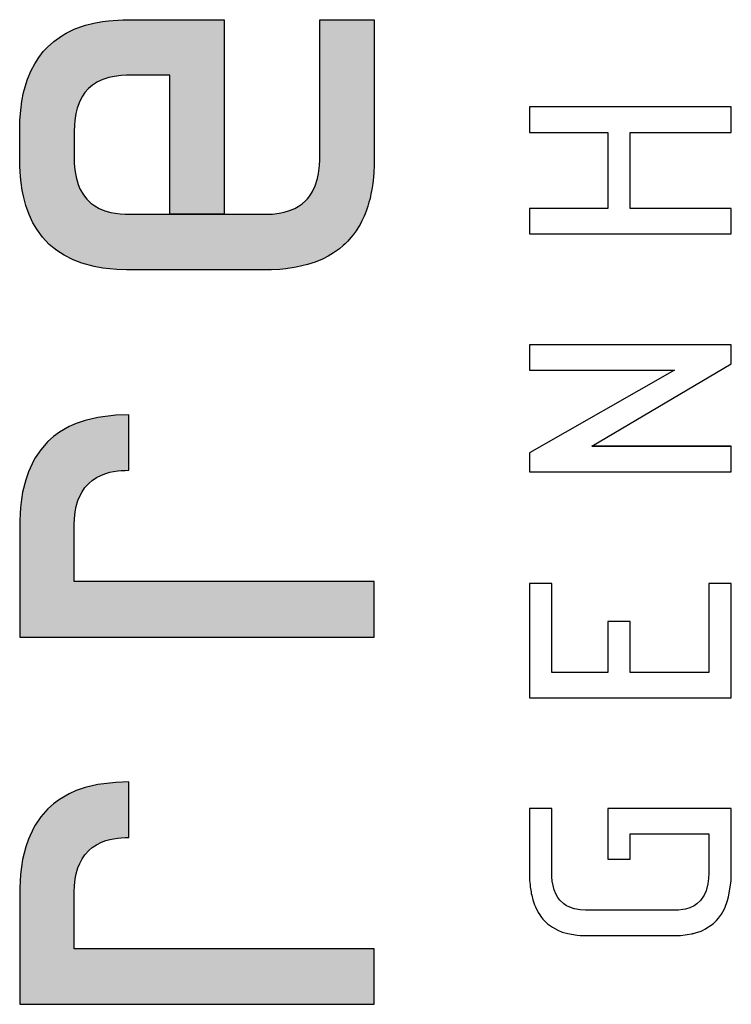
# Model space of a CAD drawing. Extents: x 0 to 84.1, y 0 to 59.4.
# Tile 8 of 17: x 68.456 to 68.95, y 1.624 to 2.306. Entities that reach past the tile are written whole.
import ezdxf

# ---------------------------------------------------------------- set-up
doc = ezdxf.new("R2010")
doc.units = 0
doc.layers.add('16', color=7, linetype='CONTINUOUS')
doc.layers.add('7', color=7, linetype='CONTINUOUS')

msp = doc.modelspace()

# ---------------------------------------------------------------- linework, layer by layer
at = {"layer": '16', "linetype": 'CONTINUOUS'}
for p, q in [((68.949717, 2.245792), (68.809681, 2.245792)), ((68.809681, 2.245792), (68.809681, 2.228183)), ((68.949717, 2.228183), (68.949717, 2.245792)), ((68.809681, 2.228183), (68.864124, 2.228183)), ((68.864124, 2.228183), (68.864124, 2.175359)), ((68.879686, 2.175359), (68.879686, 2.228183)), ((68.879686, 2.228183), (68.949717, 2.228183)), ((68.864124, 2.175359), (68.809681, 2.175359)), ((68.809681, 2.175359), (68.809681, 2.15775)), ((68.949717, 2.175359), (68.879686, 2.175359)), ((68.949717, 2.15775), (68.949717, 2.175359)), ((68.809681, 2.15775), (68.949717, 2.15775)), ((68.809681, 2.15775), (68.809681, 2.15775)), ((68.949717, 2.080995), (68.809681, 2.080995)), ((68.809681, 2.080995), (68.809681, 2.063389)), ((68.949717, 2.067843), (68.949717, 2.080995)), ((68.809681, 2.063389), (68.910409, 2.063389)), ((68.910409, 2.063389), (68.809681, 2.006137)), ((68.852916, 2.010565), (68.949717, 2.067843)), ((68.949717, 2.010565), (68.852916, 2.010565)), ((68.852916, 2.010565), (68.949717, 2.010565)), ((68.949717, 2.010565), (68.852916, 2.010565)), ((68.949717, 1.992956), (68.949717, 2.010565)), ((68.809681, 2.006137), (68.809681, 1.992956)), ((68.809681, 1.992956), (68.949717, 1.992956)), ((68.809681, 1.992956), (68.809681, 1.992956)), ((68.809681, 1.915508), (68.809681, 1.836272)), ((68.825216, 1.915508), (68.809681, 1.915508)), ((68.809681, 1.915508), (68.809681, 1.915508)), ((68.825216, 1.853881), (68.825216, 1.915508)), ((68.949717, 1.915508), (68.934155, 1.915508)), ((68.934155, 1.915508), (68.934155, 1.853881)), ((68.949717, 1.836273), (68.949717, 1.915508)), ((68.879686, 1.889097), (68.864124, 1.889097)), ((68.864124, 1.889097), (68.864124, 1.853881)), ((68.879686, 1.853881), (68.879686, 1.889097)), ((68.864124, 1.853881), (68.825216, 1.853881)), ((68.934155, 1.853881), (68.879686, 1.853881)), ((68.809681, 1.836272), (68.949717, 1.836273)), ((68.809681, 1.759515), (68.809681, 1.714512)), ((68.825216, 1.759515), (68.809681, 1.759515)), ((68.825216, 1.759377), (68.825216, 1.759515)), ((68.82523, 1.71417), (68.825216, 1.759377)), ((68.949717, 1.759511), (68.864124, 1.759511)), ((68.864124, 1.759511), (68.864124, 1.724299)), ((68.949708, 1.714213), (68.949717, 1.759511)), ((68.879684, 1.724299), (68.879684, 1.741877)), ((68.879684, 1.741877), (68.934155, 1.741877)), ((68.934155, 1.741877), (68.934155, 1.71465)), ((68.864124, 1.724299), (68.879684, 1.724299)), ((68.809681, 1.714512), (68.8097, 1.713496)), ((68.8097, 1.713496), (68.809737, 1.712162)), ((68.825313, 1.712198), (68.82523, 1.71417)), ((68.934155, 1.71465), (68.933964, 1.710936)), ((68.94966, 1.712204), (68.949708, 1.714213)), ((68.809737, 1.712162), (68.809794, 1.710849)), ((68.809794, 1.710849), (68.80987, 1.709558)), ((68.80987, 1.709558), (68.809965, 1.708288)), ((68.809965, 1.708288), (68.810142, 1.706424)), ((68.810142, 1.706424), (68.810283, 1.705208)), ((68.825593, 1.709212), (68.825313, 1.712198)), ((68.826125, 1.706099), (68.825593, 1.709212)), ((68.933491, 1.707342), (68.932248, 1.702556)), ((68.933964, 1.710936), (68.933491, 1.707342)), ((68.94787, 1.698399), (68.949258, 1.706463)), ((68.949258, 1.706463), (68.949528, 1.709597)), ((68.949528, 1.709597), (68.94966, 1.712204)), ((68.810283, 1.705208), (68.810444, 1.704014)), ((68.810444, 1.704014), (68.810624, 1.702841)), ((68.810624, 1.702841), (68.810823, 1.70169)), ((68.810823, 1.70169), (68.811041, 1.70056)), ((68.811041, 1.70056), (68.811278, 1.699452)), ((68.811278, 1.699452), (68.812103, 1.696257)), ((68.826889, 1.703247), (68.826125, 1.706099)), ((68.828008, 1.700384), (68.826889, 1.703247)), ((68.829413, 1.697845), (68.828008, 1.700384)), ((68.930928, 1.699507), (68.928392, 1.695771)), ((68.932248, 1.702556), (68.930928, 1.699507)), ((68.812103, 1.696257), (68.813282, 1.692774)), ((68.813282, 1.692774), (68.813858, 1.691362)), ((68.830742, 1.696046), (68.829413, 1.697845)), ((68.833508, 1.693394), (68.830742, 1.696046)), ((68.835339, 1.692163), (68.833508, 1.693394)), ((68.925795, 1.693343), (68.923956, 1.692118)), ((68.928392, 1.695771), (68.925795, 1.693343)), ((68.945142, 1.690476), (68.947149, 1.695775)), ((68.947149, 1.695775), (68.94787, 1.698399)), ((68.813858, 1.691362), (68.815843, 1.687416)), ((68.815843, 1.687416), (68.816849, 1.685803)), ((68.816849, 1.685803), (68.817653, 1.684649)), ((68.836576, 1.691498), (68.835339, 1.692163)), ((68.840716, 1.689988), (68.836576, 1.691498)), ((68.841015, 1.689914), (68.840716, 1.689988)), ((68.844822, 1.689267), (68.841015, 1.689914)), ((68.84858, 1.689083), (68.844822, 1.689267)), ((68.910805, 1.689083), (68.84858, 1.689083)), ((68.913079, 1.689149), (68.910805, 1.689083)), ((68.916083, 1.689465), (68.913079, 1.689149)), ((68.917959, 1.689821), (68.916083, 1.689465)), ((68.920856, 1.690671), (68.917959, 1.689821)), ((68.923956, 1.692118), (68.920856, 1.690671)), ((68.940911, 1.683566), (68.942819, 1.686223)), ((68.942819, 1.686223), (68.943805, 1.68786)), ((68.943805, 1.68786), (68.945142, 1.690476)), ((68.817653, 1.684649), (68.819089, 1.682835)), ((68.819089, 1.682835), (68.820007, 1.68181)), ((68.820007, 1.68181), (68.822316, 1.679608)), ((68.822316, 1.679608), (68.825628, 1.677163)), ((68.931365, 1.675789), (68.937097, 1.679626)), ((68.937097, 1.679626), (68.939405, 1.681831)), ((68.939405, 1.681831), (68.940911, 1.683566)), ((68.825628, 1.677163), (68.829323, 1.675155)), ((68.829323, 1.675155), (68.832464, 1.673895)), ((68.832464, 1.673895), (68.836338, 1.672777)), ((68.836338, 1.672777), (68.84272, 1.671744)), ((68.917802, 1.671867), (68.923576, 1.672906)), ((68.922569, 1.672668), (68.928773, 1.674594)), ((68.923576, 1.672906), (68.922569, 1.672668)), ((68.928773, 1.674594), (68.929656, 1.674971)), ((68.929656, 1.674971), (68.931365, 1.675789)), ((68.84272, 1.671744), (68.844998, 1.671572)), ((68.844998, 1.671572), (68.848605, 1.671475)), ((68.848605, 1.671475), (68.851564, 1.671475)), ((68.851564, 1.671475), (68.9108, 1.671475)), ((68.9108, 1.671475), (68.914412, 1.671575)), ((68.914412, 1.671575), (68.917802, 1.671867))]:
    msp.add_line(p, q, dxfattribs=at)
at = {"layer": '7', "linetype": 'CONTINUOUS'}
for points in [[(68.664279, 2.306264), (68.702104, 2.306264), (68.702104, 2.20983), (68.702026, 2.205091), (68.7018, 2.200501), (68.701534, 2.197159), (68.701051, 2.192832), (68.700418, 2.188658), (68.699847, 2.185624), (68.699419, 2.183649), (68.698955, 2.181713), (68.698454, 2.179813), (68.697633, 2.177035), (68.696728, 2.174341), (68.695741, 2.171732), (68.695037, 2.170039), (68.693517, 2.166768), (68.69228, 2.164412), (68.690958, 2.162142), (68.689555, 2.159956), (68.687554, 2.157174), (68.685957, 2.155186), (68.683697, 2.152667), (68.681905, 2.150876), (68.680664, 2.149731), (68.678072, 2.147551), (68.673906, 2.144563), (68.670181, 2.142334), (68.666224, 2.140338), (68.661171, 2.138256), (68.655785, 2.136512), (68.648089, 2.134715), (68.640867, 2.133637), (68.636539, 2.133229), (68.63092, 2.132929), (68.627438, 2.132864), (68.530429, 2.132864), (68.52357, 2.133108), (68.513906, 2.134105), (68.507879, 2.135194), (68.499461, 2.137464), (68.493433, 2.139756), (68.487096, 2.142942), (68.482035, 2.146223), (68.476808, 2.150538), (68.472171, 2.155456), (68.468127, 2.160977), (68.465482, 2.165514), (68.462816, 2.171234), (68.460604, 2.177416), (68.459068, 2.183082), (68.458043, 2.188061), (68.457248, 2.193277), (68.45678, 2.197617), (68.456353, 2.204412), (68.456285, 2.206751), (68.456254, 2.229697), (68.456443, 2.236731), (68.456967, 2.243426), (68.457823, 2.249783), (68.459011, 2.255801), (68.459989, 2.259625), (68.461733, 2.265079), (68.464188, 2.271014), (68.466652, 2.275733), (68.469451, 2.280113), (68.472581, 2.284155), (68.475444, 2.287264), (68.479842, 2.291222), (68.48542, 2.295179), (68.488431, 2.296933), (68.494057, 2.299636), (68.498352, 2.301286), (68.501954, 2.302435), (68.507636, 2.303879), (68.513648, 2.304981), (68.517842, 2.305528), (68.527818, 2.306207), (68.540841, 2.306264), (68.598122, 2.306264), (68.598122, 2.171395), (68.560299, 2.171395), (68.560299, 2.26773), (68.530341, 2.26773), (68.526677, 2.267532), (68.521926, 2.26695), (68.518016, 2.266111), (68.513969, 2.264808), (68.510298, 2.263121), (68.506655, 2.260798), (68.504074, 2.258602), (68.501522, 2.255769), (68.499798, 2.253304), (68.497913, 2.249794), (68.496118, 2.244988), (68.495165, 2.241137), (68.494449, 2.236443), (68.494179, 2.233104), (68.494077, 2.228838), (68.494077, 2.224256), (68.494077, 2.21053), (68.494146, 2.206683), (68.494499, 2.202215), (68.495358, 2.197056), (68.496838, 2.191928), (68.498071, 2.188961), (68.500468, 2.184769), (68.502845, 2.181763), (68.505597, 2.17914), (68.508357, 2.177129), (68.511413, 2.17542), (68.515203, 2.173858), (68.519367, 2.172677), (68.52235, 2.172103), (68.52604, 2.171647), (68.529382, 2.171439), (68.533074, 2.171395), (68.535543, 2.171395), (68.626898, 2.171395), (68.631457, 2.171575), (68.636232, 2.172136), (68.639684, 2.172837), (68.643353, 2.173918), (68.647126, 2.175496), (68.649433, 2.176759), (68.652249, 2.178708), (68.654471, 2.180661), (68.655918, 2.182197), (68.657504, 2.184195), (68.659357, 2.187124), (68.661259, 2.19121), (68.662817, 2.19625), (68.663517, 2.199756), (68.664124, 2.205163), (68.664275, 2.20923), (68.664279, 2.213516), (68.664279, 2.306264)], [(68.702104, 1.878328), (68.702104, 1.916842), (68.702104, 1.91686), (68.702101, 1.916862), (68.494077, 1.916862), (68.494081, 1.956296), (68.494244, 1.960353), (68.494787, 1.965229), (68.495469, 1.968757), (68.496679, 1.972952), (68.497878, 1.975949), (68.499528, 1.979093), (68.501474, 1.981935), (68.504321, 1.985061), (68.50659, 1.98697), (68.509458, 1.988867), (68.513039, 1.990643), (68.516083, 1.991759), (68.518869, 1.992532), (68.52132, 1.993047), (68.524411, 1.99351), (68.526565, 1.993723), (68.529359, 1.993885), (68.531678, 1.993929), (68.5319, 1.993932), (68.5319, 2.032464), (68.523011, 2.032182), (68.510343, 2.030625), (68.501716, 2.028567), (68.495524, 2.026437), (68.490577, 2.024244), (68.483779, 2.020319), (68.479664, 2.017279), (68.475882, 2.013898), (68.470832, 2.008192), (68.466972, 2.002479), (68.466101, 2.000957), (68.462294, 1.99278), (68.460454, 1.987421), (68.458319, 1.978748), (68.457457, 1.9736), (68.456826, 1.968218), (68.456488, 1.963742), (68.456298, 1.959116), (68.456259, 1.956746), (68.456254, 1.952511), (68.456254, 1.947206), (68.456254, 1.942038), (68.456254, 1.878328), (68.702104, 1.878328)], [(68.702104, 1.623796), (68.702104, 1.662311), (68.702104, 1.662329), (68.702101, 1.662331), (68.494077, 1.662331), (68.494081, 1.701765), (68.494244, 1.705822), (68.494787, 1.710698), (68.495469, 1.714226), (68.496679, 1.718421), (68.497878, 1.721418), (68.499528, 1.724562), (68.501474, 1.727404), (68.504321, 1.73053), (68.50659, 1.732439), (68.509458, 1.734336), (68.513039, 1.736112), (68.516083, 1.737228), (68.518869, 1.738001), (68.52132, 1.738516), (68.524411, 1.738979), (68.526565, 1.739192), (68.529359, 1.739354), (68.531678, 1.739398), (68.5319, 1.739401), (68.5319, 1.777933), (68.523011, 1.777651), (68.510343, 1.776094), (68.501716, 1.774036), (68.495524, 1.771906), (68.490577, 1.769713), (68.483779, 1.765788), (68.479664, 1.762748), (68.475882, 1.759367), (68.470832, 1.753661), (68.466972, 1.747948), (68.466101, 1.746426), (68.462294, 1.738249), (68.460454, 1.73289), (68.458319, 1.724217), (68.457457, 1.719069), (68.456826, 1.713687), (68.456488, 1.709211), (68.456298, 1.704585), (68.456259, 1.702215), (68.456254, 1.69798), (68.456254, 1.692675), (68.456254, 1.687506), (68.456254, 1.623796), (68.702104, 1.623796)]]:
    msp.add_lwpolyline(points, dxfattribs=at)
for points in [[(68.498352, 2.301286), (68.494179, 2.233104), (68.494057, 2.299636)], [(68.498352, 2.301286), (68.494449, 2.236443), (68.494179, 2.233104)], [(68.498352, 2.301286), (68.495165, 2.241137), (68.494449, 2.236443)], [(68.498352, 2.301286), (68.496118, 2.244988), (68.495165, 2.241137)], [(68.498352, 2.301286), (68.497913, 2.249794), (68.496118, 2.244988)], [(68.498352, 2.301286), (68.499798, 2.253304), (68.497913, 2.249794)], [(68.501954, 2.302435), (68.499798, 2.253304), (68.498352, 2.301286)], [(68.501954, 2.302435), (68.501522, 2.255769), (68.499798, 2.253304)], [(68.501954, 2.302435), (68.504074, 2.258602), (68.501522, 2.255769)], [(68.501954, 2.302435), (68.507636, 2.303879), (68.504074, 2.258602)], [(68.506655, 2.260798), (68.504074, 2.258602), (68.507636, 2.303879)], [(68.506655, 2.260798), (68.507636, 2.303879), (68.510298, 2.263121)], [(68.510298, 2.263121), (68.507636, 2.303879), (68.513648, 2.304981)], [(68.510298, 2.263121), (68.513648, 2.304981), (68.513969, 2.264808)], [(68.513969, 2.264808), (68.513648, 2.304981), (68.517842, 2.305528)], [(68.513969, 2.264808), (68.517842, 2.305528), (68.518016, 2.266111)], [(68.518016, 2.266111), (68.517842, 2.305528), (68.527818, 2.306207)], [(68.518016, 2.266111), (68.527818, 2.306207), (68.521926, 2.26695)], [(68.521926, 2.26695), (68.527818, 2.306207), (68.526677, 2.267532)], [(68.526677, 2.267532), (68.527818, 2.306207), (68.530341, 2.26773)], [(68.527818, 2.306207), (68.540841, 2.306264), (68.530341, 2.26773)], [(68.530341, 2.26773), (68.540841, 2.306264), (68.560299, 2.26773)], [(68.540841, 2.306264), (68.598122, 2.306264), (68.560299, 2.26773)], [(68.560299, 2.26773), (68.598122, 2.306264), (68.560299, 2.171395)], [(68.598122, 2.306264), (68.598122, 2.171395), (68.560299, 2.171395)], [(68.664279, 2.213516), (68.702104, 2.306264), (68.666224, 2.140338)], [(68.702104, 2.306264), (68.664279, 2.213516), (68.664279, 2.306264)], [(68.702104, 2.306264), (68.670181, 2.142334), (68.666224, 2.140338)], [(68.673906, 2.144563), (68.670181, 2.142334), (68.702104, 2.306264)], [(68.678072, 2.147551), (68.673906, 2.144563), (68.702104, 2.306264)], [(68.680664, 2.149731), (68.678072, 2.147551), (68.702104, 2.306264)], [(68.681905, 2.150876), (68.680664, 2.149731), (68.702104, 2.306264)], [(68.683697, 2.152667), (68.681905, 2.150876), (68.702104, 2.306264)], [(68.685957, 2.155186), (68.683697, 2.152667), (68.702104, 2.306264)], [(68.687554, 2.157174), (68.685957, 2.155186), (68.702104, 2.306264)], [(68.689555, 2.159956), (68.687554, 2.157174), (68.702104, 2.306264)], [(68.690958, 2.162142), (68.689555, 2.159956), (68.702104, 2.306264)], [(68.69228, 2.164412), (68.690958, 2.162142), (68.702104, 2.306264)], [(68.693517, 2.166768), (68.69228, 2.164412), (68.702104, 2.306264)], [(68.695037, 2.170039), (68.693517, 2.166768), (68.702104, 2.306264)], [(68.695741, 2.171732), (68.695037, 2.170039), (68.702104, 2.306264)], [(68.696728, 2.174341), (68.695741, 2.171732), (68.702104, 2.306264)], [(68.697633, 2.177035), (68.696728, 2.174341), (68.702104, 2.306264)], [(68.698454, 2.179813), (68.697633, 2.177035), (68.702104, 2.306264)], [(68.698955, 2.181713), (68.698454, 2.179813), (68.702104, 2.306264)], [(68.699419, 2.183649), (68.698955, 2.181713), (68.702104, 2.306264)], [(68.699847, 2.185624), (68.699419, 2.183649), (68.702104, 2.306264)], [(68.700418, 2.188658), (68.699847, 2.185624), (68.702104, 2.306264)], [(68.701051, 2.192832), (68.700418, 2.188658), (68.702104, 2.306264)], [(68.701534, 2.197159), (68.701051, 2.192832), (68.702104, 2.306264)], [(68.7018, 2.200501), (68.701534, 2.197159), (68.702104, 2.306264)], [(68.702026, 2.205091), (68.7018, 2.200501), (68.702104, 2.306264)], [(68.702104, 2.20983), (68.702026, 2.205091), (68.702104, 2.306264)], [(68.48542, 2.295179), (68.482035, 2.146223), (68.479842, 2.291222)], [(68.48542, 2.295179), (68.487096, 2.142942), (68.482035, 2.146223)], [(68.488431, 2.296933), (68.487096, 2.142942), (68.48542, 2.295179)], [(68.488431, 2.296933), (68.493433, 2.139756), (68.487096, 2.142942)], [(68.494057, 2.299636), (68.493433, 2.139756), (68.488431, 2.296933)], [(68.494057, 2.299636), (68.494077, 2.21053), (68.493433, 2.139756)], [(68.494077, 2.228838), (68.494077, 2.21053), (68.494057, 2.299636)], [(68.494057, 2.299636), (68.494179, 2.233104), (68.494077, 2.228838)], [(68.475444, 2.287264), (68.476808, 2.150538), (68.472581, 2.284155)], [(68.479842, 2.291222), (68.476808, 2.150538), (68.475444, 2.287264)], [(68.479842, 2.291222), (68.482035, 2.146223), (68.476808, 2.150538)], [(68.466652, 2.275733), (68.469451, 2.280113), (68.468127, 2.160977)], [(68.468127, 2.160977), (68.469451, 2.280113), (68.472171, 2.155456)], [(68.469451, 2.280113), (68.472581, 2.284155), (68.472171, 2.155456)], [(68.472171, 2.155456), (68.472581, 2.284155), (68.476808, 2.150538)], [(68.464188, 2.271014), (68.466652, 2.275733), (68.465482, 2.165514)], [(68.465482, 2.165514), (68.466652, 2.275733), (68.468127, 2.160977)], [(68.461733, 2.265079), (68.464188, 2.271014), (68.462816, 2.171234)], [(68.462816, 2.171234), (68.464188, 2.271014), (68.465482, 2.165514)], [(68.459011, 2.255801), (68.459989, 2.259625), (68.459068, 2.183082)], [(68.459068, 2.183082), (68.459989, 2.259625), (68.460604, 2.177416)], [(68.459989, 2.259625), (68.461733, 2.265079), (68.460604, 2.177416)], [(68.460604, 2.177416), (68.461733, 2.265079), (68.462816, 2.171234)], [(68.457823, 2.249783), (68.459011, 2.255801), (68.458043, 2.188061)], [(68.458043, 2.188061), (68.459011, 2.255801), (68.459068, 2.183082)], [(68.456967, 2.243426), (68.457823, 2.249783), (68.457248, 2.193277)], [(68.457248, 2.193277), (68.457823, 2.249783), (68.458043, 2.188061)], [(68.456443, 2.236731), (68.456967, 2.243426), (68.45678, 2.197617)], [(68.45678, 2.197617), (68.456967, 2.243426), (68.457248, 2.193277)], [(68.456254, 2.229697), (68.456443, 2.236731), (68.456285, 2.206751)], [(68.456443, 2.236731), (68.456353, 2.204412), (68.456285, 2.206751)], [(68.456353, 2.204412), (68.456443, 2.236731), (68.45678, 2.197617)], [(68.494077, 2.21053), (68.494077, 2.224256), (68.494077, 2.228838)], [(68.664275, 2.20923), (68.664279, 2.213516), (68.666224, 2.140338)], [(68.493433, 2.139756), (68.494077, 2.21053), (68.494146, 2.206683)], [(68.493433, 2.139756), (68.494146, 2.206683), (68.499461, 2.137464)], [(68.494146, 2.206683), (68.494499, 2.202215), (68.499461, 2.137464)], [(68.663517, 2.199756), (68.664124, 2.205163), (68.666224, 2.140338)], [(68.664124, 2.205163), (68.664275, 2.20923), (68.666224, 2.140338)], [(68.494499, 2.202215), (68.495358, 2.197056), (68.499461, 2.137464)], [(68.662817, 2.19625), (68.663517, 2.199756), (68.666224, 2.140338)], [(68.495358, 2.197056), (68.496838, 2.191928), (68.499461, 2.137464)], [(68.498071, 2.188961), (68.499461, 2.137464), (68.496838, 2.191928)], [(68.659357, 2.187124), (68.661259, 2.19121), (68.661171, 2.138256)], [(68.661171, 2.138256), (68.661259, 2.19121), (68.666224, 2.140338)], [(68.661259, 2.19121), (68.662817, 2.19625), (68.666224, 2.140338)], [(68.500468, 2.184769), (68.499461, 2.137464), (68.498071, 2.188961)], [(68.500468, 2.184769), (68.507879, 2.135194), (68.499461, 2.137464)], [(68.502845, 2.181763), (68.507879, 2.135194), (68.500468, 2.184769)], [(68.655918, 2.182197), (68.657504, 2.184195), (68.661171, 2.138256)], [(68.657504, 2.184195), (68.659357, 2.187124), (68.661171, 2.138256)], [(68.502845, 2.181763), (68.505597, 2.17914), (68.507879, 2.135194)], [(68.505597, 2.17914), (68.508357, 2.177129), (68.507879, 2.135194)], [(68.507879, 2.135194), (68.508357, 2.177129), (68.513906, 2.134105)], [(68.508357, 2.177129), (68.511413, 2.17542), (68.513906, 2.134105)], [(68.649433, 2.176759), (68.652249, 2.178708), (68.655785, 2.136512)], [(68.652249, 2.178708), (68.654471, 2.180661), (68.655785, 2.136512)], [(68.654471, 2.180661), (68.655918, 2.182197), (68.655785, 2.136512)], [(68.655785, 2.136512), (68.655918, 2.182197), (68.661171, 2.138256)], [(68.513906, 2.134105), (68.511413, 2.17542), (68.515203, 2.173858)], [(68.52357, 2.133108), (68.513906, 2.134105), (68.515203, 2.173858)], [(68.52357, 2.133108), (68.515203, 2.173858), (68.519367, 2.172677)], [(68.52357, 2.133108), (68.519367, 2.172677), (68.52235, 2.172103)], [(68.52357, 2.133108), (68.52235, 2.172103), (68.52604, 2.171647)], [(68.52357, 2.133108), (68.52604, 2.171647), (68.530429, 2.132864)], [(68.529382, 2.171439), (68.530429, 2.132864), (68.52604, 2.171647)], [(68.533074, 2.171395), (68.530429, 2.132864), (68.529382, 2.171439)], [(68.533074, 2.171395), (68.627438, 2.132864), (68.530429, 2.132864)], [(68.535543, 2.171395), (68.627438, 2.132864), (68.533074, 2.171395)], [(68.535543, 2.171395), (68.560299, 2.171395), (68.627438, 2.132864)], [(68.560299, 2.171395), (68.598122, 2.171395), (68.627438, 2.132864)], [(68.598122, 2.171395), (68.626898, 2.171395), (68.627438, 2.132864)], [(68.626898, 2.171395), (68.631457, 2.171575), (68.627438, 2.132864)], [(68.627438, 2.132864), (68.631457, 2.171575), (68.63092, 2.132929)], [(68.631457, 2.171575), (68.636539, 2.133229), (68.63092, 2.132929)], [(68.636232, 2.172136), (68.636539, 2.133229), (68.631457, 2.171575)], [(68.639684, 2.172837), (68.636539, 2.133229), (68.636232, 2.172136)], [(68.639684, 2.172837), (68.640867, 2.133637), (68.636539, 2.133229)], [(68.643353, 2.173918), (68.640867, 2.133637), (68.639684, 2.172837)], [(68.643353, 2.173918), (68.648089, 2.134715), (68.640867, 2.133637)], [(68.647126, 2.175496), (68.648089, 2.134715), (68.643353, 2.173918)], [(68.647126, 2.175496), (68.649433, 2.176759), (68.648089, 2.134715)], [(68.648089, 2.134715), (68.649433, 2.176759), (68.655785, 2.136512)], [(68.501716, 2.028567), (68.495524, 2.026437), (68.496679, 1.972952)], [(68.501716, 2.028567), (68.496679, 1.972952), (68.497878, 1.975949)], [(68.501716, 2.028567), (68.497878, 1.975949), (68.499528, 1.979093)], [(68.501716, 2.028567), (68.499528, 1.979093), (68.501474, 1.981935)], [(68.501716, 2.028567), (68.501474, 1.981935), (68.504321, 1.985061)], [(68.510343, 2.030625), (68.501716, 2.028567), (68.504321, 1.985061)], [(68.510343, 2.030625), (68.504321, 1.985061), (68.50659, 1.98697)], [(68.510343, 2.030625), (68.50659, 1.98697), (68.509458, 1.988867)], [(68.510343, 2.030625), (68.509458, 1.988867), (68.513039, 1.990643)], [(68.523011, 2.032182), (68.510343, 2.030625), (68.513039, 1.990643)], [(68.523011, 2.032182), (68.513039, 1.990643), (68.516083, 1.991759)], [(68.523011, 2.032182), (68.516083, 1.991759), (68.518869, 1.992532)], [(68.523011, 2.032182), (68.518869, 1.992532), (68.52132, 1.993047)], [(68.523011, 2.032182), (68.52132, 1.993047), (68.524411, 1.99351)], [(68.5319, 2.032464), (68.523011, 2.032182), (68.524411, 1.99351)], [(68.5319, 2.032464), (68.524411, 1.99351), (68.526565, 1.993723)], [(68.5319, 2.032464), (68.526565, 1.993723), (68.529359, 1.993885)], [(68.5319, 2.032464), (68.529359, 1.993885), (68.531678, 1.993929)], [(68.5319, 2.032464), (68.531678, 1.993929), (68.531678, 1.993929)], [(68.494077, 1.916862), (68.483779, 2.020319), (68.479664, 2.017279)], [(68.494077, 1.916862), (68.490577, 2.024244), (68.483779, 2.020319)], [(68.495524, 2.026437), (68.490577, 2.024244), (68.494081, 1.956296)], [(68.494077, 1.916862), (68.494081, 1.956296), (68.490577, 2.024244)], [(68.495524, 2.026437), (68.494081, 1.956296), (68.494244, 1.960353)], [(68.495524, 2.026437), (68.494244, 1.960353), (68.494787, 1.965229)], [(68.495524, 2.026437), (68.494787, 1.965229), (68.495469, 1.968757)], [(68.495524, 2.026437), (68.495469, 1.968757), (68.496679, 1.972952)], [(68.494077, 1.916862), (68.475882, 2.013898), (68.470832, 2.008192)], [(68.494077, 1.916862), (68.479664, 2.017279), (68.475882, 2.013898)], [(68.494077, 1.916862), (68.470832, 2.008192), (68.466972, 2.002479)], [(68.494077, 1.916862), (68.466101, 2.000957), (68.462294, 1.99278)], [(68.494077, 1.916862), (68.466972, 2.002479), (68.466101, 2.000957)], [(68.494077, 1.916862), (68.460454, 1.987421), (68.458319, 1.978748)], [(68.494077, 1.916862), (68.462294, 1.99278), (68.460454, 1.987421)], [(68.494077, 1.916862), (68.457457, 1.9736), (68.456826, 1.968218)], [(68.494077, 1.916862), (68.458319, 1.978748), (68.457457, 1.9736)], [(68.494077, 1.916862), (68.456826, 1.968218), (68.456488, 1.963742)], [(68.494077, 1.916862), (68.456298, 1.959116), (68.456259, 1.956746)], [(68.494077, 1.916862), (68.456488, 1.963742), (68.456298, 1.959116)], [(68.494077, 1.916862), (68.456259, 1.956746), (68.456254, 1.952511)], [(68.494077, 1.916862), (68.456254, 1.952511), (68.456254, 1.947206)], [(68.494077, 1.916862), (68.456254, 1.947206), (68.456254, 1.942038)], [(68.494077, 1.916862), (68.456254, 1.942038), (68.456254, 1.878328)], [(68.494077, 1.916862), (68.456254, 1.878328), (68.702104, 1.878328)], [(68.494077, 1.916862), (68.702104, 1.878328), (68.702104, 1.916842)], [(68.702104, 1.916842), (68.702104, 1.916842), (68.702104, 1.878328)], [(68.702104, 1.916842), (68.702104, 1.878328), (68.702104, 1.916842)], [(68.510343, 1.776094), (68.501716, 1.774036), (68.504321, 1.73053)], [(68.510343, 1.776094), (68.504321, 1.73053), (68.50659, 1.732439)], [(68.510343, 1.776094), (68.50659, 1.732439), (68.509458, 1.734336)], [(68.510343, 1.776094), (68.509458, 1.734336), (68.513039, 1.736112)], [(68.523011, 1.777651), (68.510343, 1.776094), (68.513039, 1.736112)], [(68.523011, 1.777651), (68.513039, 1.736112), (68.516083, 1.737228)], [(68.523011, 1.777651), (68.516083, 1.737228), (68.518869, 1.738001)], [(68.523011, 1.777651), (68.518869, 1.738001), (68.52132, 1.738516)], [(68.523011, 1.777651), (68.52132, 1.738516), (68.524411, 1.738979)], [(68.5319, 1.777933), (68.523011, 1.777651), (68.524411, 1.738979)], [(68.5319, 1.777933), (68.524411, 1.738979), (68.526565, 1.739192)], [(68.5319, 1.777933), (68.526565, 1.739192), (68.529359, 1.739354)], [(68.5319, 1.777933), (68.529359, 1.739354), (68.531678, 1.739398)], [(68.5319, 1.777933), (68.531678, 1.739398), (68.531678, 1.739398)], [(68.494077, 1.662331), (68.490577, 1.769713), (68.483779, 1.765788)], [(68.495524, 1.771906), (68.490577, 1.769713), (68.494081, 1.701765)], [(68.494077, 1.662331), (68.494081, 1.701765), (68.490577, 1.769713)], [(68.495524, 1.771906), (68.494081, 1.701765), (68.494244, 1.705822)], [(68.495524, 1.771906), (68.494244, 1.705822), (68.494787, 1.710698)], [(68.495524, 1.771906), (68.494787, 1.710698), (68.495469, 1.714226)], [(68.495524, 1.771906), (68.495469, 1.714226), (68.496679, 1.718421)], [(68.501716, 1.774036), (68.495524, 1.771906), (68.496679, 1.718421)], [(68.501716, 1.774036), (68.496679, 1.718421), (68.497878, 1.721418)], [(68.501716, 1.774036), (68.497878, 1.721418), (68.499528, 1.724562)], [(68.501716, 1.774036), (68.499528, 1.724562), (68.501474, 1.727404)], [(68.501716, 1.774036), (68.501474, 1.727404), (68.504321, 1.73053)], [(68.494077, 1.662331), (68.479664, 1.762748), (68.475882, 1.759367)], [(68.494077, 1.662331), (68.483779, 1.765788), (68.479664, 1.762748)], [(68.494077, 1.662331), (68.475882, 1.759367), (68.470832, 1.753661)], [(68.494077, 1.662331), (68.466972, 1.747948), (68.466101, 1.746426)], [(68.494077, 1.662331), (68.470832, 1.753661), (68.466972, 1.747948)], [(68.494077, 1.662331), (68.466101, 1.746426), (68.462294, 1.738249)], [(68.494077, 1.662331), (68.462294, 1.738249), (68.460454, 1.73289)], [(68.494077, 1.662331), (68.460454, 1.73289), (68.458319, 1.724217)], [(68.494077, 1.662331), (68.458319, 1.724217), (68.457457, 1.719069)], [(68.494077, 1.662331), (68.456826, 1.713687), (68.456488, 1.709211)], [(68.494077, 1.662331), (68.457457, 1.719069), (68.456826, 1.713687)], [(68.494077, 1.662331), (68.456488, 1.709211), (68.456298, 1.704585)], [(68.494077, 1.662331), (68.456259, 1.702215), (68.456254, 1.69798)], [(68.494077, 1.662331), (68.456298, 1.704585), (68.456259, 1.702215)], [(68.494077, 1.662331), (68.456254, 1.69798), (68.456254, 1.692675)], [(68.494077, 1.662331), (68.456254, 1.692675), (68.456254, 1.687506)], [(68.494077, 1.662331), (68.456254, 1.687506), (68.456254, 1.623796)], [(68.494077, 1.662331), (68.456254, 1.623796), (68.702104, 1.623796)], [(68.494077, 1.662331), (68.702104, 1.623796), (68.702104, 1.662311)], [(68.702104, 1.662311), (68.702104, 1.662311), (68.702104, 1.623796)], [(68.702104, 1.662311), (68.702104, 1.623796), (68.702104, 1.662311)]]:
    msp.add_solid(points, dxfattribs=at)

doc.saveas('drawing.dxf')
